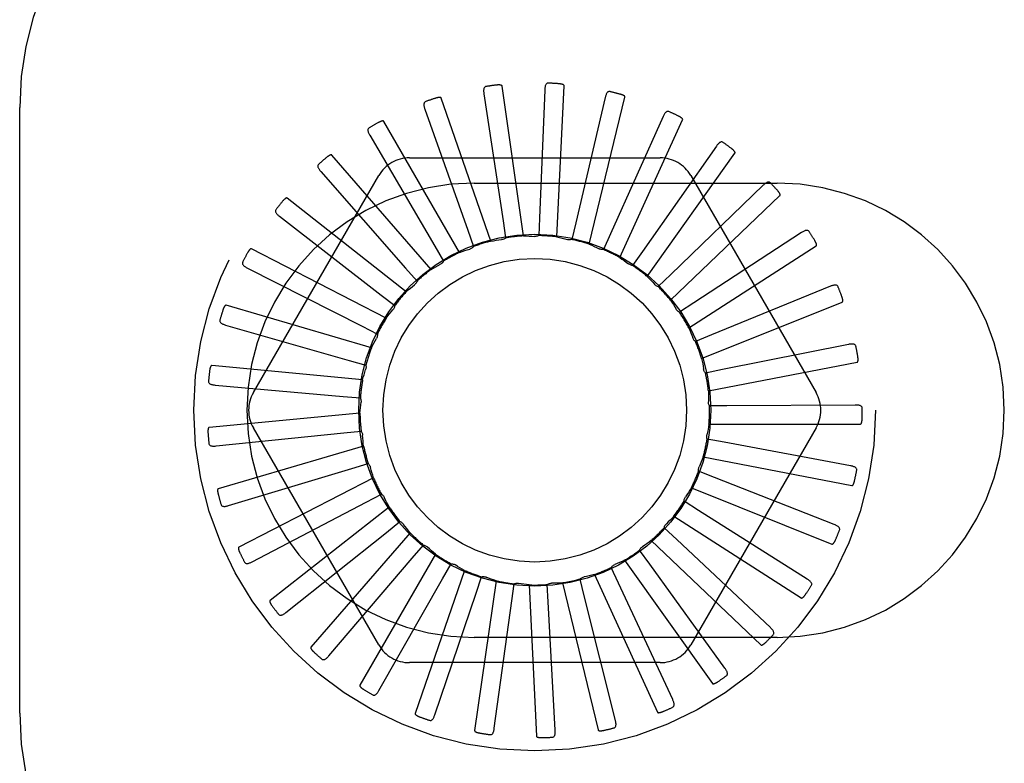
# Model space of a CAD drawing. Header units: inches. Extents: x 0 to 184, y 0 to 119.
# Tile 36 of 101: x 34.655 to 35.468, y 42.104 to 42.718. Entities that reach past the tile are written whole.
import ezdxf

# ---------------------------------------------------------------- set-up
doc = ezdxf.new("R2010")
doc.units = ezdxf.units.IN
doc.header["$LTSCALE"] = 10.121375
doc.header["$MEASUREMENT"] = 0
doc.linetypes.add('HIDDEN', pattern=[0.2, 0.1, -0.1])
doc.layers.add('DEFAULT_2', color=8, linetype='HIDDEN')

msp = doc.modelspace()

# ---------------------------------------------------------------- linework, layer by layer
at = {"layer": 'DEFAULT_2', "color": 8, "linetype": 'HIDDEN'}
for p, q in [((35.0382, 42.65688), (35.05403, 42.55197)), ((35.071, 42.53959), (35.05321, 42.66329)), ((35.0884, 42.6601), (35.08409, 42.55409)), ((35.09841, 42.53872), (35.10435, 42.66355)), ((35.04392, 42.53526), (35.00305, 42.65336)), ((35.1383, 42.65376), (35.114, 42.55048)), ((35.12516, 42.53268), (35.15462, 42.65413)), ((34.65515, 42.14563), (34.65515, 42.64563)), ((34.98952, 42.64422), (35.02491, 42.54421)), ((35.01815, 42.52588), (34.95566, 42.63411)), ((35.1861, 42.63809), (35.1427, 42.54128)), ((35.15028, 42.52169), (35.2022, 42.63536)), ((34.94411, 42.62258), (34.99779, 42.53107)), ((35.23007, 42.61365), (35.16913, 42.52681)), ((35.17287, 42.50614), (35.24536, 42.60793)), ((34.99462, 42.51179), (34.91278, 42.60624)), ((34.97671, 42.60397), (35.18359, 42.60397)), ((34.90362, 42.59273), (34.97365, 42.51303)), ((34.84801, 42.41022), (34.95145, 42.58938)), ((35.03015, 42.58313), (35.28015, 42.58313)), ((35.20885, 42.58938), (35.31229, 42.41022)), ((35.26862, 42.58134), (35.19235, 42.5076)), ((34.97418, 42.49351), (34.87595, 42.57076)), ((35.19211, 42.48659), (35.28255, 42.57283)), ((34.86951, 42.55576), (34.95336, 42.49076)), ((35.05403, 42.55197), (35.05613, 42.53787)), ((35.08409, 42.55409), (35.08349, 42.53985)), ((35.02491, 42.54421), (35.02965, 42.53076)), ((35.114, 42.55048), (35.11072, 42.53661)), ((35.1427, 42.54128), (35.13685, 42.52828)), ((35.30036, 42.54231), (35.21151, 42.48434)), ((34.95757, 42.47169), (34.8465, 42.52895)), ((34.99779, 42.53107), (35.00499, 42.51876)), ((35.16913, 42.52681), (35.16092, 42.51515)), ((35.2073, 42.46376), (35.31243, 42.53132)), ((34.84301, 42.513), (34.93764, 42.46504)), ((34.97365, 42.51303), (34.98305, 42.50231)), ((35.19235, 42.5076), (35.18208, 42.4977)), ((35.32414, 42.49799), (35.22592, 42.45788)), ((34.95336, 42.49076), (34.96461, 42.482)), ((34.9454, 42.44711), (34.82549, 42.48232)), ((35.21151, 42.48434), (35.19956, 42.47657)), ((35.21789, 42.43847), (35.33391, 42.48491)), ((34.82509, 42.466), (34.92708, 42.43682)), ((34.93764, 42.46504), (34.95035, 42.45858)), ((35.22592, 42.45788), (35.21272, 42.45251)), ((35.3391, 42.44996), (35.23507, 42.42917)), ((34.93809, 42.42068), (34.81369, 42.43256)), ((34.92708, 42.43682), (34.94079, 42.43288)), ((35.23507, 42.42917), (35.22108, 42.42639)), ((35.22351, 42.41162), (35.34622, 42.43527)), ((34.81638, 42.41646), (34.92206, 42.40711)), ((34.92206, 42.40711), (34.93626, 42.40583)), ((35.23862, 42.39924), (35.22436, 42.39916)), ((35.34471, 42.39997), (35.23862, 42.39924)), ((34.93592, 42.39334), (34.81151, 42.38146)), ((34.95145, 42.20188), (34.84801, 42.38105)), ((35.31229, 42.38105), (35.20885, 42.20188)), ((35.22395, 42.3842), (35.34892, 42.3842)), ((34.8172, 42.36617), (34.92274, 42.37698)), ((34.92274, 42.37698), (34.93693, 42.37841)), ((34.93896, 42.36609), (34.81905, 42.33088)), ((35.23643, 42.36919), (35.22242, 42.37181)), ((35.34075, 42.34983), (35.23643, 42.36919)), ((35.21918, 42.3572), (35.34189, 42.33355)), ((34.82753, 42.31694), (34.92912, 42.34753)), ((34.92912, 42.34753), (34.94278, 42.35162)), ((34.9471, 42.3399), (34.83602, 42.28264)), ((35.2286, 42.34009), (35.21534, 42.34531)), ((35.32737, 42.30134), (35.2286, 42.34009)), ((35.2094, 42.33158), (35.32541, 42.28513)), ((34.94095, 42.31981), (34.95359, 42.32642)), ((34.9559, 42.3239), (34.95602, 42.32366)), ((34.84699, 42.27055), (34.94095, 42.31981)), ((34.96005, 42.31573), (34.86182, 42.23848)), ((35.21541, 42.31299), (35.20337, 42.32064)), ((35.19494, 42.30828), (35.30007, 42.24071)), ((35.30505, 42.25625), (35.21541, 42.31299)), ((34.95781, 42.29484), (34.96897, 42.30372)), ((34.87488, 42.22868), (34.95781, 42.29484)), ((34.97734, 42.29444), (34.89551, 42.2)), ((35.19733, 42.28889), (35.18695, 42.29867)), ((34.9791, 42.27351), (34.98838, 42.28434)), ((35.17633, 42.28813), (35.26678, 42.20189)), ((35.27461, 42.21621), (35.19733, 42.28889)), ((34.99835, 42.27682), (34.93587, 42.16859)), ((35.17501, 42.26864), (35.16667, 42.28021)), ((34.91018, 42.19285), (34.9791, 42.27351)), ((35.00404, 42.25659), (35.0111, 42.26898)), ((35.15425, 42.27187), (35.22674, 42.17007)), ((35.23714, 42.18265), (35.17501, 42.26864)), ((35.02232, 42.26348), (34.98144, 42.14539)), ((35.03173, 42.2447), (35.03632, 42.2582)), ((35.12949, 42.26008), (35.1814, 42.14641)), ((35.14926, 42.25299), (35.14326, 42.26592)), ((34.95163, 42.16435), (35.00404, 42.25659)), ((35.04837, 42.25493), (35.03059, 42.13123)), ((35.06117, 42.23827), (35.06312, 42.25239)), ((35.07557, 42.25146), (35.08152, 42.12663)), ((35.09129, 42.23752), (35.09053, 42.25176)), ((35.10294, 42.25319), (35.1324, 42.13175)), ((35.12101, 42.24248), (35.11758, 42.25632)), ((35.194, 42.15679), (35.14926, 42.25299)), ((34.99772, 42.14421), (35.03173, 42.2447)), ((35.14674, 42.13956), (35.12101, 42.24248)), ((35.04679, 42.13315), (35.06117, 42.23827)), ((35.09707, 42.13158), (35.09129, 42.23752)), ((35.28015, 42.20813), (35.03015, 42.20813)), ((35.18359, 42.1873), (34.97671, 42.1873))]:
    msp.add_line(p, q, dxfattribs=at)
for points in [[(35.09137, 42.66567), (35.09091, 42.66564), (35.09049, 42.66554), (35.09011, 42.66535), (35.08978, 42.66509), (35.0895, 42.66477), (35.08926, 42.6644), (35.08906, 42.66397), (35.08889, 42.66351), (35.08875, 42.663), (35.08864, 42.66247), (35.08856, 42.66191), (35.08849, 42.66133), (35.08844, 42.66072), (35.0884, 42.6601)], [(35.10435, 42.66355), (35.10433, 42.66372), (35.10427, 42.66388), (35.10416, 42.66402), (35.10402, 42.66415), (35.10386, 42.66426), (35.10368, 42.66437), (35.10349, 42.66446), (35.10328, 42.66455), (35.10306, 42.66463), (35.10283, 42.6647), (35.10258, 42.66477), (35.10233, 42.66483), (35.10207, 42.66489), (35.1018, 42.66495), (35.10151, 42.665), (35.10122, 42.66504), (35.10091, 42.66508), (35.10059, 42.66512), (35.10025, 42.66516), (35.0999, 42.66518)], [(35.04006, 42.66291), (35.03961, 42.6628), (35.03922, 42.66262), (35.03889, 42.66236), (35.03861, 42.66204), (35.03839, 42.66167), (35.03823, 42.66126), (35.03811, 42.66081), (35.03804, 42.66032), (35.038, 42.6598), (35.03799, 42.65926), (35.03801, 42.65869), (35.03805, 42.6581), (35.03812, 42.6575), (35.0382, 42.65688)], [(35.05321, 42.66329), (35.05316, 42.66345), (35.05306, 42.6636), (35.05293, 42.66371), (35.05277, 42.66381), (35.05259, 42.66389), (35.0524, 42.66396), (35.05219, 42.66402), (35.05197, 42.66406), (35.05174, 42.6641), (35.05149, 42.66413), (35.05124, 42.66415), (35.05098, 42.66417), (35.05071, 42.66417), (35.05044, 42.66417), (35.05015, 42.66417), (35.04985, 42.66416), (35.04954, 42.66414), (35.04922, 42.66412), (35.04888, 42.66409), (35.04853, 42.66405)], [(35.14227, 42.65867), (35.14181, 42.65873), (35.14138, 42.6587), (35.14097, 42.65859), (35.1406, 42.65839), (35.14026, 42.65813), (35.13996, 42.65781), (35.13968, 42.65744), (35.13943, 42.65701), (35.1392, 42.65654), (35.13899, 42.65604), (35.1388, 42.65551), (35.13862, 42.65495), (35.13845, 42.65436), (35.1383, 42.65376)], [(35.15462, 42.65413), (35.15463, 42.6543), (35.1546, 42.65447), (35.15452, 42.65463), (35.15441, 42.65478), (35.15427, 42.65492), (35.15411, 42.65506), (35.15394, 42.65519), (35.15375, 42.65531), (35.15355, 42.65543), (35.15334, 42.65555), (35.15311, 42.65566), (35.15287, 42.65577), (35.15263, 42.65588), (35.15237, 42.65598), (35.1521, 42.65608), (35.15182, 42.65619), (35.15152, 42.65629), (35.15122, 42.65638), (35.15093, 42.65647), (35.15065, 42.65655)], [(34.9902, 42.6505), (34.98978, 42.6503), (34.98943, 42.65005), (34.98915, 42.64973), (34.98894, 42.64936), (34.9888, 42.64896), (34.98872, 42.64853), (34.98869, 42.64806), (34.98871, 42.64757), (34.98877, 42.64705), (34.98886, 42.64651), (34.98899, 42.64596), (34.98914, 42.64539), (34.98932, 42.64481), (34.98952, 42.64422)], [(35.00305, 42.65336), (35.00296, 42.65351), (35.00284, 42.65363), (35.00269, 42.65372), (35.00251, 42.65379), (35.00232, 42.65383), (35.00212, 42.65386), (35.0019, 42.65388), (35.00168, 42.65388), (35.00144, 42.65387), (35.0012, 42.65385), (35.00095, 42.65383), (35.00069, 42.65379), (35.00042, 42.65375), (35.00015, 42.6537), (34.99987, 42.65364), (34.99958, 42.65357), (34.99927, 42.6535), (34.99897, 42.65342), (34.99867, 42.65333), (34.99839, 42.65324)], [(35.19093, 42.64216), (35.19049, 42.6423), (35.19006, 42.64236), (35.18964, 42.64232), (35.18923, 42.6422), (35.18886, 42.64201), (35.1885, 42.64176), (35.18815, 42.64144), (35.18782, 42.64107), (35.18751, 42.64065), (35.18721, 42.6402), (35.18692, 42.63971), (35.18664, 42.63919), (35.18637, 42.63865), (35.1861, 42.63809)], [(34.95566, 42.63411), (34.95555, 42.63424), (34.95541, 42.63434), (34.95525, 42.6344), (34.95506, 42.63443), (34.95486, 42.63444), (34.95466, 42.63443), (34.95444, 42.6344), (34.95422, 42.63436), (34.95399, 42.63431), (34.95376, 42.63425), (34.95352, 42.63417), (34.95327, 42.63409), (34.95302, 42.634), (34.95276, 42.6339), (34.95249, 42.63379), (34.95222, 42.63367), (34.95194, 42.63354), (34.95165, 42.63339), (34.95135, 42.63324), (34.95104, 42.63307)], [(35.2022, 42.63536), (35.20224, 42.63553), (35.20224, 42.6357), (35.20219, 42.63587), (35.20211, 42.63604), (35.202, 42.63621), (35.20187, 42.63637), (35.20173, 42.63653), (35.20157, 42.63669), (35.20139, 42.63684), (35.2012, 42.637), (35.201, 42.63715), (35.20079, 42.6373), (35.20057, 42.63746), (35.20034, 42.63761), (35.20009, 42.63776), (35.19984, 42.63791), (35.19957, 42.63807), (35.19929, 42.63822), (35.19899, 42.63838), (35.19867, 42.63853)], [(34.94359, 42.62887), (34.94322, 42.6286), (34.94292, 42.62828), (34.94271, 42.62792), (34.94257, 42.62752), (34.94251, 42.6271), (34.94251, 42.62666), (34.94257, 42.62619), (34.94268, 42.62571), (34.94284, 42.62521), (34.94303, 42.6247), (34.94326, 42.62418), (34.94352, 42.62366), (34.9438, 42.62312), (34.94411, 42.62258)], [(35.23558, 42.61674), (35.23518, 42.61697), (35.23477, 42.6171), (35.23435, 42.61714), (35.23393, 42.6171), (35.23352, 42.61699), (35.23312, 42.6168), (35.23272, 42.61656), (35.23233, 42.61626), (35.23194, 42.61591), (35.23156, 42.61552), (35.23118, 42.61509), (35.23081, 42.61464), (35.23044, 42.61416), (35.23007, 42.61365)], [(35.24536, 42.60793), (35.24543, 42.60809), (35.24546, 42.60826), (35.24545, 42.60843), (35.2454, 42.60862), (35.24533, 42.6088), (35.24523, 42.60898), (35.24512, 42.60917), (35.24499, 42.60935), (35.24485, 42.60954), (35.24469, 42.60973), (35.24453, 42.60992), (35.24435, 42.61011), (35.24416, 42.6103), (35.24396, 42.61049), (35.24375, 42.61068), (35.24353, 42.61088), (35.24329, 42.61109), (35.24304, 42.61129), (35.2428, 42.61148), (35.24257, 42.61166)], [(34.91278, 42.60624), (34.91265, 42.60635), (34.91249, 42.60642), (34.91232, 42.60644), (34.91213, 42.60644), (34.91193, 42.60641), (34.91173, 42.60636), (34.91153, 42.6063), (34.91132, 42.60622), (34.9111, 42.60612), (34.91088, 42.60601), (34.91066, 42.6059), (34.91043, 42.60577), (34.9102, 42.60563), (34.90997, 42.60548), (34.90973, 42.60532), (34.90948, 42.60515), (34.90923, 42.60497), (34.90897, 42.60478), (34.90871, 42.60457), (34.90843, 42.60435)], [(34.90192, 42.59881), (34.90161, 42.59847), (34.90138, 42.59811), (34.90124, 42.59771), (34.90118, 42.59729), (34.90119, 42.59687), (34.90128, 42.59643), (34.90142, 42.59599), (34.90162, 42.59554), (34.90187, 42.59508), (34.90216, 42.59461), (34.90248, 42.59415), (34.90284, 42.59368), (34.90321, 42.59321), (34.90362, 42.59273)], [(35.27461, 42.58333), (35.27426, 42.58363), (35.27389, 42.58384), (35.27348, 42.58396), (35.27306, 42.584), (35.27264, 42.58396), (35.27221, 42.58386), (35.27177, 42.58369), (35.27133, 42.58347), (35.27088, 42.5832), (35.27043, 42.58289), (35.26998, 42.58254), (35.26953, 42.58217), (35.26908, 42.58177), (35.26862, 42.58134)], [(35.28255, 42.57283), (35.28265, 42.57297), (35.28271, 42.57313), (35.28273, 42.57331), (35.28272, 42.57349), (35.28268, 42.57369), (35.28262, 42.57389), (35.28255, 42.57409), (35.28246, 42.57429), (35.28235, 42.5745), (35.28224, 42.57472), (35.28211, 42.57493), (35.28197, 42.57516), (35.28182, 42.57538), (35.28166, 42.57561), (35.28149, 42.57584), (35.28131, 42.57607), (35.28112, 42.57632), (35.28091, 42.57657), (35.28069, 42.57682), (35.28046, 42.57708)], [(34.87595, 42.57076), (34.8758, 42.57084), (34.87563, 42.57088), (34.87545, 42.57087), (34.87527, 42.57083), (34.87508, 42.57077), (34.8749, 42.57068), (34.87471, 42.57058), (34.87452, 42.57046), (34.87432, 42.57033), (34.87413, 42.57018), (34.87393, 42.57002), (34.87373, 42.56985), (34.87353, 42.56967), (34.87333, 42.56948), (34.87313, 42.56928), (34.87292, 42.56907), (34.8727, 42.56884), (34.87249, 42.5686), (34.87229, 42.56838), (34.8721, 42.56815)], [(34.86669, 42.56141), (34.86644, 42.56102), (34.86629, 42.56062), (34.86623, 42.5602), (34.86625, 42.55978), (34.86634, 42.55936), (34.86651, 42.55895), (34.86673, 42.55854), (34.86702, 42.55814), (34.86735, 42.55773), (34.86772, 42.55733), (34.86812, 42.55694), (34.86856, 42.55654), (34.86902, 42.55615), (34.86951, 42.55576)], [(35.30662, 42.54313), (35.30633, 42.54349), (35.306, 42.54377), (35.30563, 42.54397), (35.30522, 42.54409), (35.3048, 42.54413), (35.30436, 42.54411), (35.3039, 42.54403), (35.30342, 42.54389), (35.30293, 42.54371), (35.30243, 42.54349), (35.30193, 42.54324), (35.30141, 42.54296), (35.30089, 42.54265), (35.30036, 42.54231)], [(35.04392, 42.53526), (35.04612, 42.53562), (35.04832, 42.53594), (35.05052, 42.53622), (35.05273, 42.53648)], [(35.05613, 42.53787), (35.05563, 42.53751), (35.0551, 42.5372), (35.05453, 42.53693), (35.05394, 42.53672), (35.05334, 42.53657), (35.05273, 42.53648)], [(35.071, 42.53959), (35.07322, 42.53953), (35.07545, 42.53942), (35.07767, 42.53929), (35.07988, 42.53912)], [(35.08349, 42.53985), (35.08292, 42.53958), (35.08234, 42.53938), (35.08173, 42.53923), (35.08111, 42.53913), (35.0805, 42.5391), (35.07988, 42.53912)], [(35.09841, 42.53872), (35.10058, 42.53824), (35.10275, 42.53772), (35.1049, 42.53716), (35.10704, 42.53658)], [(35.11072, 42.53661), (35.11012, 42.53646), (35.1095, 42.53637), (35.10888, 42.53633), (35.10825, 42.53636), (35.10764, 42.53644), (35.10704, 42.53658)], [(35.31243, 42.53132), (35.31255, 42.53144), (35.31264, 42.53159), (35.3127, 42.53176), (35.31272, 42.53194), (35.31272, 42.53214), (35.3127, 42.53235), (35.31266, 42.53256), (35.31261, 42.53278), (35.31255, 42.533), (35.31248, 42.53324), (35.31239, 42.53347), (35.3123, 42.53372), (35.31219, 42.53396), (35.31208, 42.53422), (35.31196, 42.53448), (35.31182, 42.53474), (35.31168, 42.53502), (35.31152, 42.5353), (35.31136, 42.53559), (35.31117, 42.5359)], [(34.8465, 42.52895), (34.84633, 42.529), (34.84616, 42.529), (34.84599, 42.52897), (34.84582, 42.52889), (34.84565, 42.52879), (34.84548, 42.52867), (34.84531, 42.52854), (34.84515, 42.52838), (34.84498, 42.52822), (34.84482, 42.52804), (34.84465, 42.52784), (34.84449, 42.52764), (34.84433, 42.52743), (34.84417, 42.5272), (34.844, 42.52696), (34.84384, 42.52672), (34.84367, 42.52645), (34.84351, 42.52618), (34.84334, 42.52589), (34.84317, 42.52558)], [(35.01815, 42.52588), (35.02024, 42.52665), (35.02234, 42.52738), (35.02445, 42.52808), (35.02657, 42.52874)], [(35.02965, 42.53076), (35.02922, 42.5303), (35.02876, 42.5299), (35.02825, 42.52953), (35.02771, 42.52921), (35.02715, 42.52895), (35.02657, 42.52874)], [(35.12516, 42.53268), (35.1272, 42.53179), (35.12923, 42.53087), (35.13124, 42.52992), (35.13323, 42.52894)], [(35.13685, 42.52828), (35.13623, 42.52824), (35.13561, 42.52827), (35.13499, 42.52835), (35.13438, 42.5285), (35.13379, 42.52869), (35.13323, 42.52894)], [(35.00499, 42.51876), (35.00466, 42.51823), (35.00428, 42.51774), (35.00385, 42.51729), (35.00338, 42.51687), (35.00288, 42.51651), (35.00235, 42.5162)], [(35.15028, 42.52169), (35.15212, 42.52043), (35.15393, 42.51914), (35.15573, 42.51783), (35.1575, 42.51649)], [(34.83917, 42.51802), (34.83901, 42.51759), (34.83893, 42.51716), (34.83895, 42.51674), (34.83905, 42.51633), (34.83922, 42.51594), (34.83946, 42.51557), (34.83976, 42.51521), (34.84011, 42.51486), (34.84051, 42.51453), (34.84096, 42.51421), (34.84143, 42.5139), (34.84193, 42.51359), (34.84246, 42.51329), (34.84301, 42.513)], [(34.99462, 42.51179), (34.99653, 42.51294), (34.99845, 42.51406), (35.00039, 42.51514), (35.00235, 42.5162)], [(35.16092, 42.51515), (35.16031, 42.51523), (35.15971, 42.51538), (35.15911, 42.51558), (35.15854, 42.51583), (35.158, 42.51614), (35.1575, 42.51649)], [(34.98305, 42.50231), (34.98282, 42.50173), (34.98254, 42.50118), (34.9822, 42.50065), (34.98182, 42.50015), (34.9814, 42.4997), (34.98094, 42.4993)], [(35.17287, 42.50614), (35.17443, 42.50455), (35.17597, 42.50294), (35.17749, 42.50132), (35.17897, 42.49967)], [(34.97418, 42.49351), (34.97584, 42.495), (34.97752, 42.49646), (34.97922, 42.49789), (34.98094, 42.4993)], [(35.18208, 42.4977), (35.18149, 42.4979), (35.18093, 42.49816), (35.18038, 42.49847), (35.17987, 42.49883), (35.1794, 42.49922), (35.17897, 42.49967)], [(35.33044, 42.49761), (35.33023, 42.49802), (35.32996, 42.49835), (35.32963, 42.49861), (35.32925, 42.49881), (35.32885, 42.49893), (35.32841, 42.49899), (35.32794, 42.499), (35.32745, 42.49896), (35.32693, 42.49888), (35.3264, 42.49875), (35.32585, 42.4986), (35.32529, 42.49842), (35.32472, 42.49822), (35.32414, 42.49799)], [(35.19211, 42.48659), (35.19334, 42.48474), (35.19455, 42.48287), (35.19573, 42.48099), (35.19687, 42.47908)], [(35.33391, 42.48491), (35.33406, 42.48501), (35.33417, 42.48513), (35.33426, 42.48529), (35.33431, 42.48546), (35.33435, 42.48566), (35.33437, 42.48587), (35.33438, 42.48608), (35.33437, 42.48631), (35.33435, 42.48654), (35.33432, 42.48678), (35.33428, 42.48703), (35.33423, 42.48729), (35.33418, 42.48755), (35.33412, 42.48782), (35.33404, 42.4881), (35.33396, 42.48838), (35.33387, 42.48869), (35.33378, 42.48899), (35.33368, 42.48928), (35.33358, 42.48955)], [(34.82549, 42.48232), (34.82532, 42.48234), (34.82515, 42.48231), (34.82499, 42.48224), (34.82483, 42.48214), (34.82468, 42.48201), (34.82454, 42.48186), (34.8244, 42.48169), (34.82427, 42.48151), (34.82414, 42.48131), (34.82401, 42.48111), (34.82389, 42.48089), (34.82377, 42.48066), (34.82365, 42.48041), (34.82353, 42.48016), (34.82342, 42.4799), (34.8233, 42.47962), (34.82319, 42.47933), (34.82308, 42.47903), (34.82298, 42.47875), (34.82288, 42.47846)], [(34.95757, 42.47169), (34.95892, 42.47346), (34.96029, 42.47521), (34.96169, 42.47694), (34.96311, 42.47865)], [(34.96461, 42.482), (34.9645, 42.48139), (34.96433, 42.4808), (34.9641, 42.48021), (34.96382, 42.47966), (34.96349, 42.47913), (34.96311, 42.47865)], [(35.19956, 42.47657), (35.19902, 42.47687), (35.19851, 42.47723), (35.19803, 42.47764), (35.1976, 42.47809), (35.19721, 42.47857), (35.19687, 42.47908)], [(34.82037, 42.4702), (34.82029, 42.46974), (34.82029, 42.46931), (34.82039, 42.4689), (34.82056, 42.46852), (34.82081, 42.46817), (34.82111, 42.46785), (34.82147, 42.46756), (34.82189, 42.46728), (34.82234, 42.46703), (34.82284, 42.4668), (34.82336, 42.46658), (34.82391, 42.46638), (34.82449, 42.46618), (34.82509, 42.466)], [(35.2073, 42.46376), (35.20816, 42.46171), (35.20899, 42.45964), (35.20979, 42.45757), (35.21056, 42.45549)], [(34.9454, 42.44711), (34.94638, 42.44911), (34.9474, 42.45109), (34.94844, 42.45305), (34.94952, 42.455)], [(34.95035, 42.45858), (34.95036, 42.45796), (34.9503, 42.45734), (34.95019, 42.45672), (34.95002, 42.45612), (34.94979, 42.45555), (34.94952, 42.455)], [(35.21272, 42.45251), (35.21224, 42.45291), (35.21181, 42.45336), (35.21142, 42.45385), (35.21108, 42.45437), (35.21079, 42.45491), (35.21056, 42.45549)], [(35.34522, 42.4484), (35.34508, 42.44884), (35.34488, 42.44922), (35.34461, 42.44954), (35.34428, 42.4498), (35.3439, 42.45), (35.34348, 42.45014), (35.34302, 42.45024), (35.34253, 42.45029), (35.34201, 42.45031), (35.34147, 42.45029), (35.3409, 42.45024), (35.34032, 42.45017), (35.33972, 42.45008), (35.3391, 42.44996)], [(35.21789, 42.43847), (35.21835, 42.43629), (35.21878, 42.4341), (35.21917, 42.43191), (35.21953, 42.42972)], [(35.34622, 42.43527), (35.34638, 42.43534), (35.34652, 42.43544), (35.34663, 42.43557), (35.34672, 42.43574), (35.34679, 42.43592), (35.34685, 42.43612), (35.3469, 42.43633), (35.34693, 42.43656), (35.34696, 42.43679), (35.34698, 42.43703), (35.34699, 42.43728), (35.34699, 42.43754), (35.34698, 42.43781), (35.34697, 42.43809), (35.34695, 42.43838), (35.34693, 42.43867), (35.3469, 42.43898), (35.34686, 42.4393), (35.34681, 42.43964), (35.34676, 42.43998)], [(34.81369, 42.43256), (34.81351, 42.43254), (34.81335, 42.43249), (34.81321, 42.43239), (34.81308, 42.43225), (34.81295, 42.4321), (34.81284, 42.43192), (34.81274, 42.43174), (34.81264, 42.43153), (34.81255, 42.43132), (34.81247, 42.43109), (34.81239, 42.43085), (34.81231, 42.4306), (34.81224, 42.43034), (34.81217, 42.43007), (34.81211, 42.42979), (34.81205, 42.4295), (34.81199, 42.42919), (34.81194, 42.42888), (34.81189, 42.42854), (34.81185, 42.4282)], [(34.93809, 42.42068), (34.93868, 42.42283), (34.9393, 42.42497), (34.93996, 42.42709), (34.94064, 42.4292)], [(34.94079, 42.43288), (34.94091, 42.43227), (34.94097, 42.43165), (34.94098, 42.43102), (34.94092, 42.4304), (34.94081, 42.42979), (34.94064, 42.4292)], [(35.22108, 42.42639), (35.2207, 42.42688), (35.22036, 42.42739), (35.22007, 42.42795), (35.21983, 42.42853), (35.21965, 42.42912), (35.21953, 42.42972)], [(34.81095, 42.41969), (34.81096, 42.41923), (34.81104, 42.4188), (34.81122, 42.41842), (34.81146, 42.41807), (34.81176, 42.41778), (34.81212, 42.41752), (34.81254, 42.4173), (34.81299, 42.41711), (34.81349, 42.41695), (34.81402, 42.41682), (34.81457, 42.4167), (34.81515, 42.41661), (34.81575, 42.41653), (34.81638, 42.41646)], [(34.93626, 42.40583), (34.93649, 42.40525), (34.93667, 42.40466), (34.93679, 42.40405), (34.93686, 42.40342), (34.93686, 42.40281), (34.93681, 42.40219)], [(35.22351, 42.41162), (35.22355, 42.4094), (35.22355, 42.40717), (35.22352, 42.40495), (35.22346, 42.40273)], [(34.93592, 42.39334), (34.93609, 42.39556), (34.9363, 42.39778), (34.93654, 42.39999), (34.93681, 42.40219)], [(35.22436, 42.39916), (35.22407, 42.39971), (35.22384, 42.40029), (35.22366, 42.40089), (35.22353, 42.4015), (35.22347, 42.40211), (35.22346, 42.40273)], [(35.35041, 42.39728), (35.35037, 42.39774), (35.35024, 42.39815), (35.35003, 42.39852), (35.34975, 42.39884), (35.34942, 42.3991), (35.34904, 42.39932), (35.34861, 42.3995), (35.34813, 42.39965), (35.34763, 42.39976), (35.34709, 42.39984), (35.34652, 42.39991), (35.34594, 42.39995), (35.34533, 42.39997), (35.34471, 42.39997)], [(35.34892, 42.3842), (35.34908, 42.38424), (35.34924, 42.38431), (35.34937, 42.38442), (35.34949, 42.38456), (35.3496, 42.38473), (35.34969, 42.38491), (35.34978, 42.38511), (35.34986, 42.38532), (35.34992, 42.38555), (35.34999, 42.38578), (35.35004, 42.38603), (35.3501, 42.38628), (35.35014, 42.38654), (35.35018, 42.38682), (35.35022, 42.3871), (35.35025, 42.3874), (35.35028, 42.38771), (35.3503, 42.38803), (35.35032, 42.38832), (35.35033, 42.3886)], [(34.81151, 42.38146), (34.81135, 42.38142), (34.8112, 42.38133), (34.81108, 42.38121), (34.81097, 42.38105), (34.81088, 42.38088), (34.8108, 42.38068), (34.81074, 42.38048), (34.81068, 42.38026), (34.81063, 42.38003), (34.81059, 42.37979), (34.81056, 42.37954), (34.81053, 42.37928), (34.81051, 42.37902), (34.8105, 42.37874), (34.81049, 42.37845), (34.81048, 42.37816), (34.81049, 42.37784), (34.81049, 42.37753), (34.81051, 42.37722), (34.81053, 42.37691)], [(35.22395, 42.3842), (35.22356, 42.38201), (35.22315, 42.37982), (35.2227, 42.37765), (35.22221, 42.37548)], [(34.93693, 42.37841), (34.93727, 42.37789), (34.93755, 42.37735), (34.93779, 42.37676), (34.93797, 42.37616), (34.9381, 42.37556), (34.93816, 42.37495)], [(34.93896, 42.36609), (34.93871, 42.3683), (34.93849, 42.37052), (34.93831, 42.37273), (34.93816, 42.37495)], [(35.22242, 42.37181), (35.22224, 42.3724), (35.22212, 42.37301), (35.22206, 42.37363), (35.22205, 42.37426), (35.2221, 42.37487), (35.22221, 42.37548)], [(34.81126, 42.36831), (34.81136, 42.36785), (34.81152, 42.36746), (34.81176, 42.36711), (34.81207, 42.36682), (34.81242, 42.36659), (34.81283, 42.3664), (34.81327, 42.36626), (34.81376, 42.36616), (34.81427, 42.3661), (34.81482, 42.36607), (34.81539, 42.36606), (34.81597, 42.36608), (34.81658, 42.36611), (34.8172, 42.36617)], [(35.21918, 42.3572), (35.21839, 42.35511), (35.21757, 42.35305), (35.21672, 42.35099), (35.21583, 42.34896)], [(34.94278, 42.35162), (34.94321, 42.35117), (34.94359, 42.35069), (34.94394, 42.35016), (34.94423, 42.34961), (34.94446, 42.34904), (34.94464, 42.34845)], [(34.9471, 42.3399), (34.94643, 42.34203), (34.9458, 42.34416), (34.94521, 42.3463), (34.94464, 42.34845)], [(35.21534, 42.34531), (35.21528, 42.34593), (35.21527, 42.34655), (35.21533, 42.34717), (35.21544, 42.34779), (35.21561, 42.34838), (35.21583, 42.34896)], [(35.34584, 42.3461), (35.34588, 42.34656), (35.34583, 42.34699), (35.3457, 42.34739), (35.34549, 42.34775), (35.34521, 42.34808), (35.34488, 42.34837), (35.34449, 42.34863), (35.34405, 42.34886), (35.34357, 42.34907), (35.34306, 42.34925), (35.34252, 42.34942), (35.34195, 42.34957), (35.34136, 42.3497), (35.34075, 42.34983)], [(35.2094, 42.33158), (35.20823, 42.32968), (35.20703, 42.32781), (35.2058, 42.32596), (35.20455, 42.32412)], [(35.34189, 42.33355), (35.34207, 42.33355), (35.34223, 42.33359), (35.34239, 42.33367), (35.34253, 42.33379), (35.34267, 42.33393), (35.3428, 42.3341), (35.34292, 42.33428), (35.34303, 42.33447), (35.34314, 42.33468), (35.34325, 42.3349), (35.34335, 42.33513), (35.34345, 42.33537), (35.34355, 42.33562), (35.34364, 42.33588), (35.34373, 42.33615), (35.34382, 42.33644), (35.3439, 42.33674), (35.34398, 42.33705), (35.34407, 42.33738), (35.34414, 42.33772)], [(34.81905, 42.33088), (34.8189, 42.3308), (34.81877, 42.33069), (34.81867, 42.33054), (34.8186, 42.33037), (34.81854, 42.33018), (34.8185, 42.32998), (34.81848, 42.32976), (34.81846, 42.32954), (34.81846, 42.3293), (34.81846, 42.32906), (34.81848, 42.32881), (34.8185, 42.32855), (34.81853, 42.32828), (34.81857, 42.32801), (34.81861, 42.32772), (34.81867, 42.32743), (34.81873, 42.32712), (34.8188, 42.32681), (34.81887, 42.32651), (34.81894, 42.32623)], [(34.95359, 42.32642), (34.95406, 42.32609), (34.9545, 42.32572), (34.95491, 42.32531), (34.95528, 42.32487), (34.95561, 42.3244), (34.9559, 42.3239)], [(34.96005, 42.31573), (34.95935, 42.31703), (34.95865, 42.31834), (34.95797, 42.31966), (34.95731, 42.32099), (34.95666, 42.32232), (34.95602, 42.32366)], [(35.20337, 42.32064), (35.20343, 42.32126), (35.20354, 42.32186), (35.20371, 42.32247), (35.20394, 42.32305), (35.20422, 42.3236), (35.20455, 42.32412)], [(34.82129, 42.31792), (34.82147, 42.31749), (34.82171, 42.31713), (34.82201, 42.31683), (34.82237, 42.31661), (34.82276, 42.31644), (34.82319, 42.31634), (34.82365, 42.31629), (34.82415, 42.31628), (34.82467, 42.31632), (34.82521, 42.31639), (34.82577, 42.31649), (34.82634, 42.31662), (34.82693, 42.31676), (34.82753, 42.31694)], [(35.19494, 42.30828), (35.19343, 42.30664), (35.1919, 42.30502), (35.19034, 42.30344), (35.18877, 42.30187)], [(34.96897, 42.30372), (34.96954, 42.30346), (34.97008, 42.30316), (34.97059, 42.3028), (34.97107, 42.30239), (34.9715, 42.30195), (34.97188, 42.30147)], [(34.97734, 42.29444), (34.97594, 42.29617), (34.97456, 42.29792), (34.97321, 42.29968), (34.97188, 42.30147)], [(35.18695, 42.29867), (35.18713, 42.29927), (35.18735, 42.29985), (35.18763, 42.3004), (35.18796, 42.30093), (35.18834, 42.30141), (35.18877, 42.30187)], [(35.33166, 42.29671), (35.33179, 42.29716), (35.33183, 42.29759), (35.33177, 42.29801), (35.33163, 42.2984), (35.33142, 42.29877), (35.33115, 42.29912), (35.33082, 42.29945), (35.33043, 42.29976), (35.33, 42.30005), (35.32953, 42.30033), (35.32903, 42.3006), (35.3285, 42.30085), (35.32795, 42.3011), (35.32737, 42.30134)], [(34.83602, 42.28264), (34.83589, 42.28253), (34.83578, 42.2824), (34.83571, 42.28223), (34.83567, 42.28205), (34.83565, 42.28185), (34.83565, 42.28165), (34.83567, 42.28143), (34.8357, 42.28121), (34.83574, 42.28098), (34.83579, 42.28074), (34.83585, 42.2805), (34.83593, 42.28024), (34.83601, 42.27999), (34.83609, 42.27972), (34.83619, 42.27945), (34.8363, 42.27918), (34.83642, 42.27889), (34.83654, 42.27859), (34.83668, 42.27829), (34.83683, 42.27797)], [(34.98838, 42.28434), (34.98898, 42.2842), (34.98957, 42.284), (34.99014, 42.28374), (34.99069, 42.28343), (34.99119, 42.28308), (34.99166, 42.28268)], [(34.99835, 42.27682), (34.99664, 42.27825), (34.99496, 42.2797), (34.9933, 42.28118), (34.99166, 42.28268)], [(35.16667, 42.28021), (35.16695, 42.28077), (35.16728, 42.28129), (35.16767, 42.28178), (35.1681, 42.28224), (35.16856, 42.28265), (35.16906, 42.28301)], [(35.17633, 42.28813), (35.17454, 42.28681), (35.17273, 42.28551), (35.1709, 42.28425), (35.16906, 42.28301)], [(35.32541, 42.28513), (35.32558, 42.2851), (35.32575, 42.28511), (35.32592, 42.28516), (35.32609, 42.28525), (35.32625, 42.28537), (35.3264, 42.2855), (35.32656, 42.28566), (35.32671, 42.28582), (35.32685, 42.28601), (35.327, 42.2862), (35.32714, 42.28641), (35.32729, 42.28663), (35.32743, 42.28686), (35.32757, 42.28709), (35.32771, 42.28735), (35.32785, 42.28761), (35.32799, 42.28788), (35.32813, 42.28818), (35.32827, 42.28848), (35.32841, 42.28881)], [(34.84068, 42.27033), (34.84093, 42.26994), (34.84124, 42.26963), (34.84159, 42.2694), (34.84198, 42.26925), (34.8424, 42.26916), (34.84284, 42.26914), (34.84331, 42.26918), (34.84379, 42.26927), (34.8443, 42.2694), (34.84482, 42.26957), (34.84534, 42.26978), (34.84588, 42.27001), (34.84643, 42.27027), (34.84699, 42.27055)], [(35.0111, 42.26898), (35.01172, 42.26896), (35.01233, 42.26887), (35.01294, 42.26873), (35.01354, 42.26853), (35.0141, 42.26828), (35.01464, 42.26797)], [(35.02232, 42.26348), (35.02037, 42.26456), (35.01844, 42.26567), (35.01653, 42.26681), (35.01464, 42.26797)], [(35.14326, 42.26592), (35.14365, 42.26641), (35.14407, 42.26686), (35.14454, 42.26728), (35.14505, 42.26765), (35.14558, 42.26796), (35.14614, 42.26822)], [(35.15425, 42.27187), (35.15224, 42.27091), (35.15022, 42.26998), (35.14818, 42.26908), (35.14614, 42.26822)], [(35.03632, 42.2582), (35.03693, 42.2583), (35.03755, 42.25833), (35.03818, 42.2583), (35.0388, 42.25822), (35.0394, 42.25808), (35.03998, 42.25788)], [(35.12949, 42.26008), (35.12733, 42.25952), (35.12517, 42.25899), (35.123, 42.2585), (35.12083, 42.25803)], [(35.04837, 42.25493), (35.04625, 42.25562), (35.04415, 42.25634), (35.04206, 42.2571), (35.03998, 42.25788)], [(35.06312, 42.25239), (35.0637, 42.2526), (35.0643, 42.25275), (35.06492, 42.25284), (35.06555, 42.25288), (35.06617, 42.25285), (35.06678, 42.25277)], [(35.07557, 42.25146), (35.07336, 42.25173), (35.07116, 42.25205), (35.06896, 42.25239), (35.06678, 42.25277)], [(35.09053, 42.25176), (35.09107, 42.25207), (35.09163, 42.25233), (35.09222, 42.25254), (35.09283, 42.25269), (35.09344, 42.25279), (35.09406, 42.25282)], [(35.10294, 42.25319), (35.10072, 42.25305), (35.0985, 42.25294), (35.09628, 42.25286), (35.09406, 42.25282)], [(35.11758, 42.25632), (35.11804, 42.25673), (35.11854, 42.25709), (35.11909, 42.25741), (35.11965, 42.25768), (35.12023, 42.25788), (35.12083, 42.25803)], [(35.3084, 42.2509), (35.30861, 42.25131), (35.30872, 42.25173), (35.30875, 42.25215), (35.30869, 42.25257), (35.30855, 42.25297), (35.30835, 42.25336), (35.30808, 42.25375), (35.30776, 42.25413), (35.3074, 42.2545), (35.30699, 42.25486), (35.30655, 42.25522), (35.30607, 42.25557), (35.30558, 42.25591), (35.30505, 42.25625)], [(35.30007, 42.24071), (35.30023, 42.24065), (35.3004, 42.24062), (35.30057, 42.24065), (35.30075, 42.2407), (35.30093, 42.24079), (35.30111, 42.24089), (35.30129, 42.24101), (35.30147, 42.24115), (35.30165, 42.2413), (35.30183, 42.24146), (35.30201, 42.24164), (35.30219, 42.24183), (35.30237, 42.24202), (35.30256, 42.24223), (35.30274, 42.24245), (35.30293, 42.24268), (35.30312, 42.24293), (35.30331, 42.24319), (35.30349, 42.24343), (35.30366, 42.24368)], [(34.86182, 42.23848), (34.8617, 42.23835), (34.86163, 42.2382), (34.86159, 42.23802), (34.86159, 42.23784), (34.86161, 42.23764), (34.86165, 42.23743), (34.8617, 42.23723), (34.86177, 42.23701), (34.86186, 42.23679), (34.86195, 42.23657), (34.86206, 42.23634), (34.86218, 42.23611), (34.8623, 42.23587), (34.86244, 42.23563), (34.86259, 42.23539), (34.86275, 42.23513), (34.86292, 42.23487), (34.8631, 42.23461), (34.86327, 42.23436), (34.86345, 42.23412)], [(34.86872, 42.22728), (34.86904, 42.22694), (34.8694, 42.2267), (34.86979, 42.22654), (34.8702, 42.22646), (34.87063, 42.22645), (34.87107, 42.22652), (34.87152, 42.22664), (34.87198, 42.22682), (34.87245, 42.22705), (34.87292, 42.22731), (34.87341, 42.22761), (34.87389, 42.22795), (34.87438, 42.2283), (34.87488, 42.22868)], [(35.27688, 42.21032), (35.27716, 42.21069), (35.27736, 42.21107), (35.27746, 42.21148), (35.27748, 42.2119), (35.27742, 42.21232), (35.2773, 42.21275), (35.27711, 42.21318), (35.27687, 42.21361), (35.27658, 42.21404), (35.27625, 42.21447), (35.27588, 42.21491), (35.27548, 42.21534), (35.27506, 42.21577), (35.27461, 42.21621)], [(35.26678, 42.20189), (35.26692, 42.2018), (35.26708, 42.20174), (35.26726, 42.20173), (35.26745, 42.20175), (35.26764, 42.2018), (35.26783, 42.20187), (35.26803, 42.20195), (35.26823, 42.20205), (35.26844, 42.20217), (35.26864, 42.20229), (35.26886, 42.20243), (35.26907, 42.20258), (35.26929, 42.20274), (35.2695, 42.20291), (35.26973, 42.20309), (35.26996, 42.20329), (35.27019, 42.20349), (35.27043, 42.20371), (35.27067, 42.20394), (35.27092, 42.20419)], [(34.89551, 42.2), (34.89542, 42.19985), (34.89537, 42.19969), (34.89537, 42.19951), (34.8954, 42.19932), (34.89546, 42.19913), (34.89553, 42.19894), (34.89563, 42.19875), (34.89574, 42.19855), (34.89586, 42.19835), (34.896, 42.19815), (34.89615, 42.19795), (34.89631, 42.19774), (34.89648, 42.19753), (34.89666, 42.19732), (34.89685, 42.19711), (34.89705, 42.19689), (34.89726, 42.19667), (34.89749, 42.19644), (34.89774, 42.1962), (34.898, 42.19597)], [(34.9044, 42.19031), (34.90478, 42.19004), (34.90518, 42.18987), (34.90559, 42.18978), (34.90601, 42.18978), (34.90643, 42.18986), (34.90685, 42.19), (34.90727, 42.19021), (34.90769, 42.19047), (34.90811, 42.19079), (34.90852, 42.19114), (34.90894, 42.19152), (34.90935, 42.19194), (34.90977, 42.19238), (34.91018, 42.19285)], [(35.23826, 42.17644), (35.2386, 42.17674), (35.23887, 42.17708), (35.23904, 42.17747), (35.23914, 42.17788), (35.23917, 42.1783), (35.23912, 42.17874), (35.23902, 42.1792), (35.23887, 42.17967), (35.23866, 42.18015), (35.23842, 42.18064), (35.23814, 42.18113), (35.23783, 42.18163), (35.2375, 42.18214), (35.23714, 42.18265)], [(35.22674, 42.17007), (35.22686, 42.16995), (35.22701, 42.16987), (35.22718, 42.16983), (35.22737, 42.16981), (35.22757, 42.16982), (35.22777, 42.16985), (35.22798, 42.1699), (35.2282, 42.16996), (35.22842, 42.17003), (35.22865, 42.17012), (35.22888, 42.17021), (35.22912, 42.17032), (35.22936, 42.17043), (35.22961, 42.17056), (35.22986, 42.17069), (35.23012, 42.17084), (35.2304, 42.171), (35.23067, 42.17117), (35.23092, 42.17133), (35.23117, 42.17149)], [(34.93587, 42.16859), (34.93581, 42.16843), (34.9358, 42.16826), (34.93583, 42.16808), (34.93589, 42.16791), (34.93598, 42.16773), (34.93609, 42.16756), (34.93622, 42.16739), (34.93637, 42.16721), (34.93653, 42.16704), (34.9367, 42.16687), (34.93688, 42.1667), (34.93708, 42.16652), (34.93729, 42.16635), (34.9375, 42.16618), (34.93773, 42.16601), (34.93797, 42.16583), (34.93822, 42.16565), (34.93849, 42.16547), (34.93878, 42.16529), (34.93908, 42.1651)], [(34.94644, 42.16076), (34.94686, 42.16057), (34.94728, 42.16047), (34.9477, 42.16047), (34.94812, 42.16055), (34.94851, 42.1607), (34.9489, 42.16092), (34.94927, 42.16121), (34.94963, 42.16154), (34.94998, 42.16193), (34.95033, 42.16235), (34.95066, 42.16281), (34.95099, 42.1633), (34.95131, 42.16381), (34.95163, 42.16435)], [(35.19392, 42.15048), (35.19431, 42.15071), (35.19464, 42.151), (35.19488, 42.15134), (35.19506, 42.15172), (35.19516, 42.15213), (35.1952, 42.15257), (35.19519, 42.15304), (35.19513, 42.15353), (35.19502, 42.15404), (35.19487, 42.15457), (35.19469, 42.15511), (35.19448, 42.15566), (35.19425, 42.15622), (35.194, 42.15679)], [(34.98144, 42.14539), (34.98142, 42.14522), (34.98143, 42.14505), (34.9815, 42.14488), (34.9816, 42.14472), (34.98172, 42.14457), (34.98186, 42.14442), (34.98202, 42.14427), (34.9822, 42.14413), (34.98238, 42.14399), (34.98259, 42.14386), (34.9828, 42.14372), (34.98302, 42.14359), (34.98326, 42.14346), (34.9835, 42.14333), (34.98376, 42.1432), (34.98403, 42.14307), (34.98432, 42.14295), (34.98461, 42.14282), (34.98489, 42.14271), (34.98517, 42.1426)], [(35.1814, 42.14641), (35.1815, 42.14627), (35.18163, 42.14616), (35.18179, 42.14608), (35.18197, 42.14603), (35.18217, 42.146), (35.18237, 42.14599), (35.18259, 42.146), (35.18281, 42.14602), (35.18305, 42.14605), (35.18329, 42.14609), (35.18353, 42.14614), (35.18379, 42.1462), (35.18405, 42.14626), (35.18431, 42.14634), (35.18459, 42.14643), (35.18487, 42.14652), (35.18516, 42.14662), (35.18547, 42.14674), (35.18578, 42.14686), (35.18611, 42.147)], [(34.99331, 42.1397), (34.99376, 42.13959), (34.99419, 42.13958), (34.9946, 42.13965), (34.995, 42.13981), (34.99535, 42.14004), (34.99569, 42.14033), (34.996, 42.14067), (34.99629, 42.14107), (34.99656, 42.14152), (34.99682, 42.142), (34.99706, 42.14251), (34.99729, 42.14305), (34.99751, 42.14362), (34.99772, 42.14421)], [(35.14546, 42.13337), (35.1459, 42.13353), (35.14627, 42.13375), (35.14658, 42.13404), (35.14682, 42.13438), (35.147, 42.13477), (35.14713, 42.13519), (35.1472, 42.13565), (35.14723, 42.13615), (35.14722, 42.13667), (35.14717, 42.13721), (35.1471, 42.13778), (35.147, 42.13835), (35.14688, 42.13895), (35.14674, 42.13956)], [(35.03059, 42.13123), (35.03059, 42.13106), (35.03064, 42.1309), (35.03074, 42.13074), (35.03086, 42.13061), (35.03101, 42.13048), (35.03118, 42.13036), (35.03136, 42.13024), (35.03156, 42.13014), (35.03177, 42.13004), (35.032, 42.12994), (35.03223, 42.12985), (35.03248, 42.12976), (35.03273, 42.12968), (35.033, 42.1296), (35.03328, 42.12952), (35.03357, 42.12945), (35.03387, 42.12938), (35.03418, 42.12931), (35.03451, 42.12924), (35.03486, 42.12918)], [(35.04331, 42.12789), (35.04377, 42.12787), (35.0442, 42.12793), (35.04459, 42.12809), (35.04495, 42.12832), (35.04526, 42.12861), (35.04553, 42.12896), (35.04577, 42.12936), (35.04598, 42.1298), (35.04617, 42.13029), (35.04633, 42.13081), (35.04647, 42.13136), (35.04659, 42.13194), (35.0467, 42.13253), (35.04679, 42.13315)], [(35.09465, 42.12575), (35.09511, 42.12582), (35.09551, 42.12597), (35.09587, 42.1262), (35.09617, 42.12649), (35.09642, 42.12683), (35.09663, 42.12722), (35.09679, 42.12766), (35.09691, 42.12814), (35.097, 42.12866), (35.09706, 42.1292), (35.09709, 42.12976), (35.0971, 42.13035), (35.0971, 42.13096), (35.09707, 42.13158)], [(35.1324, 42.13175), (35.13248, 42.13159), (35.13258, 42.13146), (35.13272, 42.13135), (35.13289, 42.13127), (35.13308, 42.13121), (35.13328, 42.13116), (35.13349, 42.13112), (35.13372, 42.1311), (35.13395, 42.13108), (35.13419, 42.13108), (35.13445, 42.13108), (35.13471, 42.13109), (35.13498, 42.13111), (35.13525, 42.13113), (35.13554, 42.13116), (35.13583, 42.1312), (35.13614, 42.13125), (35.13646, 42.1313), (35.13679, 42.13137), (35.13714, 42.13144)], [(35.08152, 42.12663), (35.08156, 42.12646), (35.08164, 42.12631), (35.08176, 42.12618), (35.08191, 42.12607), (35.08208, 42.12597), (35.08227, 42.12588), (35.08247, 42.12581), (35.08269, 42.12574), (35.08291, 42.12568), (35.08315, 42.12563), (35.0834, 42.12559), (35.08366, 42.12555), (35.08392, 42.12551), (35.0842, 42.12548), (35.08449, 42.12546), (35.08478, 42.12544), (35.0851, 42.12543), (35.08542, 42.12542), (35.08572, 42.12542), (35.08602, 42.12543)]]:
    msp.add_lwpolyline(points, dxfattribs=at)
for radius in [0.28125, 0.14525, 0.12525]:
    msp.add_circle((35.08015, 42.39563), radius, dxfattribs=at)
for centre, radius, start, end in [((34.90515, 42.64563), 0.25, 90, 180), ((35.08015, 42.39563), 0.27027, 85.80947, 87.62099), ((35.08015, 42.39563), 0.27027, 96.71739, 98.53022), ((35.08015, 42.39563), 0.27027, 74.87983, 76.71209), ((35.08015, 42.39563), 0.27027, 107.60789, 109.43928), ((35.08015, 42.39563), 0.27027, 63.98976, 65.80286), ((35.08015, 42.39563), 0.27027, 118.53528, 120.3483), ((35.08015, 42.39563), 0.27027, 53.06246, 54.8938), ((35.08015, 42.39563), 0.27027, 129.4457, 131.25754), ((34.97671, 42.5748), 0.02917, 90, 150), ((35.18359, 42.5748), 0.02917, 30, 90), ((35.03015, 42.39563), 0.1875, 90, 270), ((35.08015, 42.39563), 0.27027, 42.17208, 43.98478), ((35.28015, 42.39563), 0.1875, 270, 90), ((35.08015, 42.39563), 0.27027, 140.33461, 142.16645), ((35.08015, 42.39563), 0.27027, 31.26369, 33.07554), ((35.08015, 42.39563), 0.14425, 104.54619, 110.49244), ((35.08015, 42.39563), 0.14425, 93.6371, 99.58335), ((35.08015, 42.39563), 0.14425, 82.72801, 88.67426), ((35.08015, 42.39563), 0.14425, 71.81892, 77.76516), ((35.08015, 42.39563), 0.14425, 60.90983, 66.85607), ((35.08015, 42.39563), 0.27027, 151.26271, 153.07566), ((35.08015, 42.39563), 0.14425, 115.45528, 121.40153), ((35.08015, 42.39563), 0.14425, 126.36437, 132.31062), ((35.08015, 42.39563), 0.14425, 50.00074, 55.94698), ((35.08015, 42.39563), 0.14425, 39.09165, 45.03789), ((35.08015, 42.39563), 0.27027, 20.33455, 22.16663), ((35.08015, 42.39563), 0.14425, 137.27346, 143.21971), ((35.08015, 42.39563), 0.27027, 162.15328, 163.98476), ((35.08015, 42.39563), 0.14425, 148.18255, 154.1288), ((35.08015, 42.39563), 0.14425, 28.18255, 34.1288), ((35.08015, 42.39563), 0.14425, 159.09165, 165.03789), ((35.08015, 42.39563), 0.14425, 17.27346, 23.21971), ((35.08015, 42.39563), 0.27027, 9.44428, 11.25742), ((35.08015, 42.39563), 0.27027, 173.08042, 174.89352), ((35.08015, 42.39563), 0.14425, 170.00074, 175.94698), ((35.08015, 42.39563), 0.14425, 6.36437, 12.31062), ((34.87326, 42.39563), 0.02917, 150, 210), ((35.28703, 42.39563), 0.02917, 330, 30), ((35.08015, 42.39563), 0.14425, 355.45528, 1.40153), ((35.08015, 42.39563), 0.27027, 358.50935, 0.34835), ((35.08015, 42.39563), 0.14425, 180.90983, 186.85607), ((35.08015, 42.39563), 0.27027, 183.97275, 185.80313), ((35.08015, 42.39563), 0.14425, 191.81892, 197.76516), ((35.08015, 42.39563), 0.14425, 344.54619, 350.49244), ((35.08015, 42.39563), 0.14425, 202.72801, 208.67426), ((35.08015, 42.39563), 0.14425, 333.6371, 339.58335), ((35.08015, 42.39563), 0.27027, 347.62679, 349.43933), ((35.08015, 42.39563), 0.27027, 194.88029, 196.71191), ((35.08015, 42.39563), 0.14425, 213.6371, 219.58335), ((35.08015, 42.39563), 0.14425, 322.72801, 328.67426), ((35.08015, 42.39563), 0.14425, 224.54619, 230.49244), ((35.08015, 42.39563), 0.14425, 311.81892, 317.76516), ((35.08015, 42.39563), 0.27027, 336.71789, 338.53009), ((35.08015, 42.39563), 0.27027, 205.80806, 207.6211), ((35.08015, 42.39563), 0.14425, 235.45528, 241.40153), ((35.08015, 42.39563), 0.14425, 300.90983, 306.85607), ((35.08015, 42.39563), 0.14425, 246.36437, 252.31062), ((35.08015, 42.39563), 0.14425, 290.00074, 295.94698), ((35.08015, 42.39563), 0.14425, 257.27346, 263.21971), ((35.08015, 42.39563), 0.14425, 268.18255, 274.1288), ((35.08015, 42.39563), 0.14425, 279.09165, 285.03789), ((35.08015, 42.39563), 0.27027, 325.78926, 327.62117), ((35.08015, 42.39563), 0.27027, 216.69863, 218.53023), ((35.08015, 42.39563), 0.27027, 314.89884, 316.71198), ((34.97671, 42.21647), 0.02917, 210, 270), ((35.18359, 42.21647), 0.02917, 270, 330), ((35.08015, 42.39563), 0.27027, 227.62648, 229.4392), ((35.08015, 42.39563), 0.27027, 303.97148, 305.80285), ((35.08015, 42.39563), 0.27027, 238.53624, 240.34844), ((34.90515, 42.14563), 0.25, 180, 270), ((35.08015, 42.39563), 0.27027, 293.08151, 294.89389), ((35.08015, 42.39563), 0.27027, 249.42591, 251.25738), ((35.08015, 42.39563), 0.27027, 260.35343, 262.16654), ((35.08015, 42.39563), 0.27027, 282.17216, 283.98464), ((35.08015, 42.39563), 0.27027, 271.24396, 273.0757)]:
    msp.add_arc(centre, radius, start, end, dxfattribs=at)

doc.saveas('drawing.dxf')
